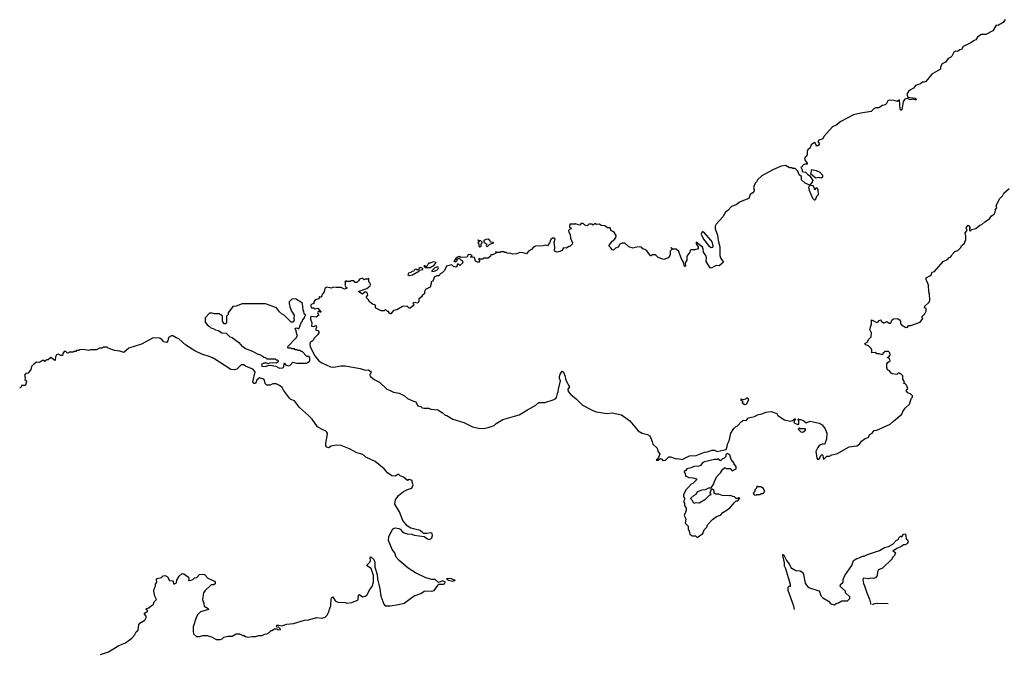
# Model space of a CAD drawing. Extents: x 2029662 to 2246637, y 225654 to 401419.
# Tile 8 of 256: x 2070372 to 2082208, y 260245 to 267881. Entities that reach past the tile are written whole.
import ezdxf

# ---------------------------------------------------------------- set-up
doc = ezdxf.new("R2010")
doc.units = 0

msp = doc.modelspace()

# ---------------------------------------------------------------- linework, layer by layer
at = {"layer": '0CON20XD'}
for points in [[(2082219, 267881), (2082195, 267848), (2082160, 267825), (2082135, 267812), (2082110, 267815), (2082070, 267745), (2081985, 267702), (2081935, 267702), (2081915, 267692), (2081885, 267670), (2081865, 267638), (2081845, 267632), (2081806, 267604), (2081714, 267556), (2081695, 267520), (2081675, 267518), (2081645, 267498), (2081625, 267500), (2081601, 267489), (2081579, 267441), (2081565, 267428), (2081532, 267415), (2081501, 267369), (2081461, 267349), (2081440, 267315), (2081442, 267285), (2081338, 267225), (2081264, 267136), (2081245, 267128), (2081223, 267127), (2081202, 267108), (2081142, 267088), (2081118, 267055), (2081082, 267038), (2081058, 267015), (2081038, 266985), (2081050, 266950), (2081135, 266936), (2081149, 266925)], [(2081149, 266925), (2081146, 266914), (2081115, 266923), (2081078, 266918), (2081044, 266934), (2081011, 266925), (2080994, 266897), (2080978, 266795), (2080965, 266790), (2080958, 266805), (2080948, 266918), (2080925, 266898), (2080885, 266910), (2080825, 266914), (2080807, 266903), (2080787, 266865), (2080775, 266857), (2080745, 266849), (2080699, 266821), (2080665, 266822), (2080641, 266809), (2080606, 266774), (2080483, 266757), (2080395, 266736), (2080243, 266657), (2080187, 266613), (2080145, 266592), (2080040, 266475), (2080025, 266448), (2079977, 266433), (2079968, 266415), (2079988, 266385), (2079970, 266365), (2079955, 266360), (2079945, 266370), (2079935, 266400), (2079925, 266402), (2079888, 266375), (2079875, 266340), (2079848, 266315), (2079838, 266295), (2079840, 266255), (2079808, 266215), (2079813, 266185), (2079840, 266155), (2079837, 266143), (2079813, 266143), (2079790, 266135), (2079778, 266112), (2079762, 266105), (2079780, 266075), (2079780, 266055), (2079820, 266045), (2079841, 266021), (2079870, 266000), (2079907, 265947), (2079900, 265925), (2079870, 265890), (2079813, 265913), (2079772, 265952), (2079770, 265995), (2079744, 266014), (2079725, 266060), (2079695, 266090), (2079665, 266090), (2079657, 266097), (2079625, 266100), (2079577, 266127), (2079525, 266117), (2079424, 266076), (2079295, 266003), (2079242, 265955), (2079229, 265931), (2079212, 265915), (2079193, 265863), (2079200, 265835), (2079198, 265815), (2079185, 265798), (2079154, 265776), (2079139, 265731), (2079035, 265690), (2078985, 265652), (2078930, 265635), (2078886, 265584), (2078857, 265563), (2078823, 265507), (2078745, 265420), (2078732, 265395), (2078732, 265365), (2078759, 265289), (2078768, 265225), (2078788, 265148), (2078787, 265045), (2078799, 265009), (2078832, 264965), (2078782, 264918), (2078745, 264923), (2078685, 264892), (2078672, 264895), (2078625, 264970), (2078628, 265015), (2078621, 265045), (2078592, 265085), (2078590, 265125), (2078579, 265145), (2078505, 265202), (2078504, 265185), (2078529, 265149), (2078527, 265125), (2078489, 265111), (2078445, 265112), (2078434, 265106), (2078427, 265083), (2078392, 265035), (2078393, 264987), (2078370, 264955), (2078377, 264917), (2078365, 264910), (2078352, 264965), (2078323, 265013), (2078295, 265090), (2078265, 265120), (2078225, 265120), (2078205, 265140), (2078200, 265135), (2078210, 265130), (2078210, 265115), (2078191, 265095), (2078190, 265055), (2078182, 265035), (2078166, 265014), (2078115, 264997), (2078049, 265019), (2078015, 265050), (2077975, 265050), (2077965, 265040), (2077955, 265040), (2077910, 265100), (2077887, 265117), (2077865, 265122), (2077845, 265142), (2077817, 265147), (2077765, 265140), (2077745, 265130), (2077695, 265148), (2077645, 265190), (2077615, 265192), (2077585, 265180), (2077568, 265142), (2077535, 265130), (2077512, 265108), (2077495, 265110), (2077480, 265135), (2077458, 265155), (2077458, 265165), (2077494, 265216), (2077515, 265228), (2077540, 265255), (2077542, 265285), (2077515, 265330), (2077482, 265342), (2077470, 265375), (2077438, 265378), (2077405, 265400), (2077363, 265403), (2077342, 265422), (2077308, 265418), (2077285, 265430), (2077265, 265410), (2077255, 265420), (2077215, 265420), (2077195, 265400), (2077165, 265410), (2077145, 265428), (2077123, 265427), (2077105, 265410), (2077062, 265422), (2077055, 265430), (2077045, 265420), (2076985, 265420), (2076980, 265385), (2076998, 265378), (2077000, 265365), (2076982, 265358), (2076970, 265345), (2076972, 265325), (2076988, 265295), (2076993, 265253), (2077017, 265197), (2077015, 265180), (2076985, 265150), (2076975, 265150), (2076947, 265133), (2076910, 265135), (2076890, 265105), (2076865, 265092), (2076835, 265082), (2076800, 265095), (2076807, 265145), (2076799, 265205), (2076810, 265245), (2076802, 265252), (2076778, 265252), (2076758, 265235), (2076742, 265195), (2076715, 265160), (2076695, 265167), (2076665, 265158), (2076573, 265157), (2076550, 265145), (2076523, 265117), (2076490, 265095), (2076465, 265062), (2076426, 265076), (2076385, 265078), (2076345, 265062), (2076295, 265058), (2076275, 265067), (2076233, 265073), (2076225, 265080), (2076205, 265080), (2076195, 265088), (2076155, 265088), (2076145, 265080), (2076115, 265080), (2076095, 265088), (2076090, 265085), (2076098, 265072), (2076055, 265052), (2076035, 265050), (2076030, 265035), (2076005, 265010), (2075955, 265010), (2075935, 264998), (2075905, 265000), (2075892, 265008), (2075890, 264995), (2075900, 264985), (2075898, 264975), (2075890, 264965), (2075877, 264963), (2075850, 264975), (2075838, 265018), (2075792, 265022), (2075795, 265030), (2075808, 265032), (2075810, 265045), (2075786, 265056), (2075765, 265053), (2075746, 265024), (2075675, 265018), (2075655, 265030), (2075642, 265028), (2075615, 265008), (2075592, 264972), (2075618, 264972), (2075630, 264985), (2075632, 264998), (2075655, 265010), (2075675, 264990), (2075690, 264985), (2075700, 264955), (2075665, 264922), (2075645, 264940), (2075632, 264938), (2075630, 264915), (2075615, 264902), (2075585, 264910), (2075565, 264930), (2075504, 264916), (2075478, 264865), (2075450, 264835), (2075427, 264823), (2075415, 264800), (2075385, 264800), (2075360, 264785), (2075340, 264735), (2075320, 264725), (2075320, 264705), (2075307, 264663), (2075252, 264635), (2075238, 264612), (2075237, 264583), (2075214, 264566), (2075203, 264547), (2075172, 264518), (2075170, 264485), (2075160, 264475), (2075145, 264470), (2075125, 264478), (2075110, 264475), (2075100, 264465), (2075108, 264458), (2075110, 264445), (2075065, 264410), (2075055, 264410), (2075032, 264432), (2074975, 264428), (2074905, 264388), (2074865, 264380), (2074835, 264340), (2074825, 264340), (2074810, 264355), (2074808, 264368), (2074795, 264370), (2074775, 264390), (2074765, 264390), (2074752, 264378), (2074718, 264378), (2074655, 264410), (2074650, 264415), (2074650, 264445), (2074615, 264458), (2074577, 264487), (2074563, 264513), (2074540, 264535), (2074540, 264545), (2074558, 264565), (2074549, 264599), (2074524, 264606), (2074495, 264580), (2074450, 264605), (2074450, 264615), (2074465, 264618), (2074545, 264648), (2074585, 264680), (2074590, 264695), (2074585, 264710), (2074570, 264725), (2074568, 264768), (2074555, 264760), (2074525, 264760), (2074515, 264750), (2074495, 264770), (2074455, 264760), (2074445, 264740), (2074425, 264720), (2074405, 264720), (2074387, 264737), (2074375, 264740), (2074355, 264740), (2074345, 264730), (2074305, 264730), (2074293, 264737), (2074280, 264725), (2074290, 264715), (2074280, 264685), (2074294, 264664), (2074310, 264655), (2074300, 264645), (2074275, 264640), (2074235, 264660), (2074175, 264658), (2074145, 264662), (2074115, 264652), (2074065, 264662), (2074040, 264645), (2074032, 264608), (2074008, 264575), (2074000, 264545), (2073985, 264540), (2073975, 264550), (2073968, 264522), (2073925, 264510), (2073910, 264485), (2073910, 264465), (2073885, 264460), (2073872, 264445), (2073871, 264431), (2073880, 264415), (2073905, 264412), (2073925, 264400), (2073955, 264408), (2073998, 264362), (2073985, 264360), (2073975, 264370), (2073962, 264368), (2073952, 264355), (2073970, 264325), (2073937, 264303), (2073875, 264308), (2073868, 264302), (2073868, 264278), (2073882, 264235), (2073880, 264195), (2073905, 264188), (2073935, 264200), (2073940, 264175), (2073933, 264167), (2073932, 264145), (2073955, 264140), (2073967, 264127), (2073968, 264115), (2073956, 264094), (2073910, 264045), (2073905, 264030), (2073885, 264010), (2073875, 264010), (2073862, 263998), (2073858, 263975), (2073862, 263945), (2073920, 263835), (2073970, 263775), (2074003, 263753), (2074110, 263705), (2074145, 263700), (2074235, 263718), (2074283, 263717), (2074465, 263686), (2074525, 263664), (2074565, 263666), (2074598, 263645), (2074582, 263608), (2074585, 263592), (2074635, 263553), (2074699, 263519), (2074785, 263434), (2074825, 263421), (2074865, 263399), (2074935, 263387), (2074996, 263356), (2075033, 263323), (2075085, 263298), (2075134, 263284), (2075149, 263245), (2075160, 263235), (2075195, 263227), (2075212, 263212), (2075233, 263207), (2075285, 263206), (2075315, 263194), (2075400, 263185), (2075450, 263155), (2075485, 263122), (2075507, 263117), (2075580, 263075), (2075710, 263035), (2075815, 262983), (2075885, 262967), (2075946, 262964), (2076005, 262973), (2076075, 263000), (2076099, 263021), (2076181, 263069), (2076375, 263126), (2076475, 263188), (2076575, 263241), (2076614, 263276), (2076685, 263276), (2076785, 263308), (2076818, 263325), (2076826, 263335), (2076836, 263385), (2076846, 263405), (2076848, 263435), (2076872, 263535), (2076860, 263565), (2076862, 263588), (2076870, 263615), (2076895, 263652), (2076908, 263638), (2076925, 263598), (2076936, 263545), (2076980, 263465), (2076960, 263435), (2076966, 263406), (2076992, 263375), (2077066, 263315), (2077138, 263242), (2077252, 263182), (2077304, 263164), (2077435, 263144), (2077495, 263152), (2077608, 263128), (2077706, 263055), (2077805, 262936), (2077856, 262906), (2077920, 262890), (2077947, 262875), (2077976, 262806), (2077982, 262775), (2078034, 262724), (2078045, 262690), (2078068, 262655), (2078052, 262615), (2078022, 262582), (2078045, 262583), (2078075, 262600), (2078093, 262593), (2078105, 262578), (2078135, 262582)], [(2080005, 265973), (2079975, 265982), (2079944, 265974), (2079882, 266022), (2079895, 266080), (2079945, 266068), (2079990, 266045), (2080022, 266012), (2080022, 265985), (2080005, 265973)], [(2078135, 262582), (2078175, 262621), (2078195, 262622), (2078265, 262598), (2078285, 262600), (2078335, 262590), (2078425, 262632), (2078505, 262636), (2078605, 262679), (2078635, 262681), (2078695, 262703), (2078725, 262701), (2078755, 262687), (2078865, 262710), (2078878, 262745), (2078880, 262775), (2078901, 262815), (2078921, 262905), (2078956, 262964), (2078975, 262984), (2079000, 262995), (2079049, 263045), (2079075, 263061), (2079105, 263060), (2079135, 263089), (2079205, 263108), (2079243, 263127), (2079295, 263138), (2079345, 263160), (2079405, 263166), (2079472, 263142), (2079487, 263117), (2079565, 263068), (2079635, 263052), (2079662, 263058), (2079673, 263067), (2079685, 263078), (2079698, 263078), (2079680, 263045), (2079682, 263035), (2079690, 263025), (2079725, 263010), (2079740, 263015), (2079740, 263045), (2079730, 263075), (2079735, 263080), (2079745, 263070), (2079762, 263072), (2079800, 263055), (2079825, 263030), (2079875, 263052), (2079984, 263026), (2080018, 263005), (2080055, 262958), (2080076, 262905), (2080069, 262835), (2080045, 262770), (2080025, 262777), (2079984, 262756), (2079966, 262735), (2079942, 262685), (2079954, 262605), (2079965, 262590), (2079985, 262603), (2080002, 262638), (2080015, 262648), (2080028, 262638), (2080035, 262590), (2080075, 262630), (2080105, 262630), (2080134, 262646), (2080195, 262657), (2080345, 262740), (2080435, 262754), (2080467, 262775), (2080492, 262808), (2080537, 262843), (2080570, 262855), (2080591, 262889), (2080618, 262905), (2080645, 262940), (2080675, 262942), (2080838, 263015), (2080875, 263052), (2080978, 263135), (2080988, 263165), (2081018, 263205), (2081068, 263255), (2081083, 263307), (2081092, 263328), (2081105, 263340), (2081106, 263355), (2081085, 263376), (2081050, 263390), (2081028, 263415), (2081048, 263445), (2081033, 263483), (2081015, 263500), (2081000, 263505), (2081008, 263525), (2080990, 263555), (2080990, 263595), (2080965, 263620), (2080955, 263620), (2080945, 263630), (2080932, 263628), (2080915, 263612), (2080865, 263618), (2080847, 263627), (2080828, 263655), (2080806, 263666), (2080798, 263695), (2080798, 263742), (2080811, 263759), (2080838, 263775), (2080825, 263810), (2080800, 263815), (2080818, 263822), (2080838, 263845), (2080832, 263872), (2080818, 263888), (2080775, 263888), (2080750, 263865), (2080745, 263850), (2080705, 263860), (2080675, 263860), (2080655, 263878), (2080615, 263872), (2080614, 263905), (2080606, 263926), (2080576, 263956), (2080545, 263967), (2080530, 263985), (2080559, 264001), (2080578, 264035), (2080608, 264065), (2080611, 264115), (2080590, 264155), (2080610, 264220), (2080612, 264268), (2080675, 264238), (2080693, 264247), (2080705, 264262), (2080725, 264270), (2080730, 264255), (2080755, 264232), (2080765, 264232), (2080795, 264250), (2080825, 264230), (2080845, 264230), (2080858, 264265), (2080875, 264280), (2080925, 264287), (2080949, 264269), (2080962, 264255), (2080962, 264225), (2080971, 264211), (2081025, 264176), (2081045, 264183), (2081058, 264202), (2081085, 264203), (2081198, 264242), (2081228, 264285), (2081220, 264295), (2081222, 264308), (2081255, 264340), (2081268, 264375), (2081270, 264405), (2081250, 264415), (2081253, 264435), (2081306, 264484), (2081312, 264505), (2081308, 264578), (2081300, 264605), (2081298, 264685), (2081270, 264755), (2081268, 264775), (2081315, 264798), (2081328, 264812), (2081340, 264845), (2081369, 264851), (2081475, 264972), (2081526, 264994), (2081545, 265020), (2081560, 265025), (2081575, 265040), (2081580, 265055), (2081615, 265092), (2081650, 265105), (2081683, 265137), (2081697, 265163), (2081729, 265191), (2081747, 265235), (2081746, 265275), (2081736, 265315), (2081760, 265345), (2081748, 265375), (2081772, 265408), (2081788, 265398), (2081790, 265385), (2081800, 265375), (2081790, 265365), (2081790, 265345), (2081805, 265340), (2081812, 265358), (2081865, 265370), (2081913, 265407), (2081940, 265415), (2081975, 265450), (2082030, 265485), (2082055, 265520), (2082085, 265540), (2082097, 265563), (2082102, 265595), (2082118, 265615), (2082112, 265645), (2082155, 265730), (2082188, 265762), (2082202, 265795), (2082265, 265850)], [(2079935, 265710), (2079925, 265710), (2079905, 265730), (2079866, 265825), (2079860, 265865), (2079870, 265890), (2079910, 265885), (2079910, 265875), (2079920, 265865), (2079922, 265842), (2079938, 265842), (2079945, 265860), (2079967, 265837), (2079970, 265775), (2079950, 265755), (2079935, 265710)], [(2078685, 265141), (2078705, 265144), (2078709, 265155), (2078700, 265195), (2078685, 265225), (2078595, 265324), (2078585, 265330), (2078575, 265328), (2078565, 265302), (2078592, 265242), (2078653, 265163), (2078685, 265141)], [(2075905, 265148), (2075915, 265152), (2075920, 265155), (2075918, 265182), (2075930, 265195), (2075930, 265205), (2075915, 265220), (2075890, 265220), (2075885, 265230), (2075880, 265225), (2075890, 265220), (2075890, 265205), (2075880, 265195), (2075890, 265185), (2075892, 265155), (2075905, 265148)], [(2075995, 265153), (2076025, 265180), (2076070, 265195), (2076065, 265200), (2076032, 265202), (2076028, 265218), (2076005, 265240), (2075975, 265238), (2075950, 265225), (2075950, 265205), (2075988, 265178), (2075980, 265165), (2075982, 265155), (2075995, 265153)], [(2075055, 264804), (2075095, 264810), (2075170, 264855), (2075182, 264868), (2075220, 264875), (2075218, 264888), (2075185, 264900), (2075172, 264888), (2075165, 264870), (2075145, 264870), (2075135, 264880), (2075115, 264870), (2075110, 264855), (2075085, 264850), (2075075, 264840), (2075045, 264830), (2075040, 264815), (2075055, 264804)], [(2075245, 264900), (2075305, 264901), (2075355, 264928), (2075378, 264958), (2075343, 264967), (2075305, 264950), (2075285, 264950), (2075265, 264910), (2075255, 264910), (2075245, 264920), (2075232, 264918), (2075245, 264900)], [(2075325, 264852), (2075355, 264854), (2075385, 264868), (2075402, 264885), (2075408, 264895), (2075403, 264903), (2075394, 264906), (2075364, 264896), (2075325, 264860), (2075325, 264852)], [(2073495, 263688), (2073535, 263692), (2073548, 263705), (2073550, 263745), (2073555, 263750), (2073567, 263727), (2073604, 263716), (2073623, 263725), (2073655, 263760), (2073705, 263750), (2073825, 263750), (2073835, 263760), (2073848, 263762), (2073860, 263775), (2073860, 263815), (2073845, 263830), (2073825, 263830), (2073768, 263888), (2073755, 263890), (2073745, 263900), (2073715, 263900), (2073705, 263910), (2073685, 263910), (2073675, 263920), (2073645, 263920), (2073635, 263930), (2073605, 263930), (2073590, 263945), (2073700, 264055), (2073710, 264085), (2073703, 264093), (2073697, 264137), (2073683, 264167), (2073695, 264172), (2073728, 264162), (2073760, 264245), (2073770, 264255), (2073770, 264265), (2073797, 264293), (2073800, 264315), (2073810, 264325), (2073792, 264342), (2073787, 264375), (2073778, 264385), (2073770, 264465), (2073745, 264490), (2073710, 264505), (2073697, 264517), (2073655, 264522), (2073645, 264520), (2073613, 264487), (2073610, 264465), (2073621, 264425), (2073640, 264375), (2073671, 264325), (2073666, 264286), (2073673, 264265), (2073655, 264240), (2073635, 264240), (2073550, 264325), (2073530, 264335), (2073497, 264367), (2073460, 264415), (2073325, 264462), (2073045, 264462), (2072975, 264432), (2072935, 264428), (2072880, 264355), (2072877, 264333), (2072860, 264315), (2072860, 264235), (2072845, 264220), (2072832, 264222), (2072810, 264255), (2072810, 264315), (2072795, 264330), (2072785, 264330), (2072775, 264340), (2072715, 264340), (2072685, 264350), (2072652, 264348), (2072600, 264295), (2072603, 264243), (2072630, 264205), (2072650, 264195), (2072670, 264175), (2072697, 264167), (2072725, 264148), (2072762, 264142), (2072803, 264113), (2072855, 264110), (2072900, 264065), (2072925, 264058), (2073006, 263996), (2073045, 263950), (2073055, 263950), (2073085, 263923), (2073172, 263892), (2073225, 263860), (2073265, 263850), (2073275, 263840), (2073288, 263838), (2073305, 263820), (2073328, 263818), (2073345, 263800), (2073445, 263800), (2073455, 263790), (2073468, 263788), (2073478, 263778), (2073480, 263765), (2073455, 263750), (2073415, 263752), (2073373, 263747), (2073365, 263740), (2073345, 263748), (2073305, 263748), (2073282, 263735), (2073278, 263725), (2073284, 263714), (2073325, 263707), (2073355, 263722), (2073385, 263723), (2073452, 263712), (2073495, 263688)], [(2071342, 260245), (2071440, 260275), (2071565, 260350), (2071645, 260382), (2071721, 260439), (2071754, 260476), (2071772, 260515), (2071796, 260535), (2071803, 260605), (2071815, 260620), (2071875, 260658), (2071898, 260695), (2071890, 260710), (2071869, 260735), (2071908, 260765), (2071908, 260775), (2071894, 260784), (2071898, 260795), (2071926, 260804), (2071955, 260832), (2071975, 260840), (2071990, 260875), (2072018, 260905), (2071998, 260945), (2071984, 261005), (2071989, 261035), (2072004, 261065), (2072005, 261090), (2072020, 261115), (2072018, 261145), (2072025, 261158), (2072075, 261168), (2072095, 261188), (2072120, 261195), (2072148, 261178), (2072174, 261134), (2072209, 261129), (2072218, 261118), (2072222, 261095), (2072235, 261092), (2072256, 261105), (2072263, 261137), (2072291, 261185), (2072325, 261218), (2072345, 261213), (2072402, 261175), (2072407, 261155), (2072400, 261135), (2072405, 261134), (2072435, 261136), (2072454, 261146), (2072472, 261165), (2072502, 261168), (2072535, 261204), (2072565, 261211), (2072595, 261204), (2072635, 261163), (2072712, 261125), (2072720, 261115), (2072720, 261095), (2072707, 261083), (2072675, 261080), (2072665, 261073), (2072603, 261015), (2072582, 260985), (2072570, 260905), (2072586, 260856), (2072588, 260825), (2072638, 260795), (2072642, 260785), (2072544, 260756), (2072514, 260726), (2072495, 260688), (2072458, 260575), (2072458, 260525), (2072463, 260493), (2072498, 260458), (2072532, 260458), (2072575, 260470), (2072625, 260470), (2072677, 260457), (2072735, 260422), (2072787, 260423), (2072805, 260430), (2072828, 260452), (2072875, 260462), (2072927, 260463), (2072975, 260490), (2073015, 260490), (2073053, 260473), (2073072, 260472), (2073088, 260458), (2073115, 260450), (2073165, 260460), (2073205, 260458), (2073245, 260472), (2073287, 260473), (2073313, 260487), (2073345, 260492), (2073373, 260507), (2073395, 260530), (2073405, 260530), (2073435, 260550), (2073465, 260550), (2073475, 260540), (2073508, 260542), (2073508, 260548), (2073487, 260567), (2073462, 260572), (2073458, 260585), (2073465, 260597), (2073488, 260598), (2073525, 260587), (2073585, 260607), (2073665, 260616), (2073794, 260656), (2073845, 260662), (2073945, 260687), (2074005, 260680), (2074045, 260692), (2074068, 260715), (2074088, 260755), (2074095, 260790), (2074113, 260827), (2074118, 260912), (2074125, 260930), (2074135, 260937), (2074165, 260888), (2074195, 260872), (2074283, 260867), (2074305, 260862), (2074363, 260867), (2074434, 260896), (2074440, 260905), (2074445, 260958), (2074455, 260966), (2074495, 260937), (2074525, 260943), (2074545, 260958), (2074580, 261025), (2074608, 261062), (2074626, 261114), (2074624, 261195), (2074596, 261276), (2074542, 261315), (2074582, 261355), (2074590, 261375), (2074584, 261406), (2074595, 261420), (2074628, 261385), (2074642, 261355), (2074640, 261295), (2074669, 261205), (2074674, 261154), (2074703, 261033), (2074713, 260945), (2074748, 260848), (2074765, 260830), (2074825, 260828), (2074926, 260844), (2074995, 260862), (2075115, 260950), (2075195, 260977), (2075236, 261004), (2075255, 261010), (2075325, 261004), (2075354, 261015), (2075398, 261072), (2075405, 261090), (2075465, 261090), (2075483, 261097), (2075486, 261116), (2075466, 261126), (2075447, 261127), (2075405, 261110), (2075365, 261146), (2075326, 261146), (2075255, 261164), (2075129, 261225), (2075041, 261281), (2074933, 261373), (2074899, 261415), (2074882, 261465), (2074848, 261505), (2074805, 261615), (2074809, 261661), (2074849, 261741), (2074863, 261757), (2074885, 261768), (2074931, 261761), (2074945, 261752), (2074975, 261718), (2074995, 261707), (2075035, 261694), (2075085, 261692), (2075115, 261677), (2075235, 261662), (2075274, 261634), (2075293, 261627), (2075315, 261634), (2075326, 261645), (2075336, 261676), (2075329, 261699), (2075315, 261707), (2075265, 261700), (2075225, 261700), (2075220, 261705), (2075185, 261733), (2075074, 261764), (2075030, 261790), (2074977, 261855), (2074938, 261958), (2074883, 262053), (2074891, 262105), (2074925, 262158), (2074985, 262204), (2075035, 262230), (2075087, 262245), (2075102, 262285), (2075090, 262315), (2075090, 262335), (2075055, 262347), (2075035, 262338), (2074985, 262377), (2074945, 262393), (2074925, 262412), (2074885, 262388), (2074845, 262392), (2074795, 262428), (2074752, 262475), (2074646, 262566), (2074535, 262618), (2074515, 262638), (2074484, 262654), (2074425, 262670), (2074335, 262717), (2074235, 262757), (2074177, 262763), (2074115, 262748), (2074085, 262728), (2074065, 262738), (2074052, 262755), (2074052, 262785), (2074068, 262868), (2074072, 262905), (2074065, 262920), (2074050, 262935), (2074015, 262948), (2073954, 262984), (2073887, 263075), (2073845, 263120), (2073735, 263214), (2073675, 263294), (2073632, 263312), (2073616, 263326), (2073544, 263424), (2073528, 263455), (2073495, 263478), (2073455, 263498), (2073415, 263498), (2073385, 263483), (2073344, 263484), (2073323, 263503), (2073316, 263545), (2073306, 263556), (2073255, 263572), (2073223, 263545), (2073208, 263505), (2073190, 263505), (2073174, 263525), (2073204, 263645), (2073176, 263676), (2073085, 263712), (2073065, 263728), (2073035, 263730), (2072984, 263676), (2072955, 263666), (2072911, 263671), (2072704, 263804), (2072660, 263825), (2072560, 263855), (2072478, 263895), (2072368, 263965), (2072285, 264042), (2072253, 264053), (2072215, 264078), (2072195, 264078), (2072162, 264055), (2072151, 264015), (2072135, 263997), (2072104, 264004), (2072085, 264028), (2072057, 264047), (2071978, 264052), (2071835, 263977), (2071685, 263927), (2071625, 263878), (2071575, 263893), (2071511, 263901), (2071435, 263930), (2071425, 263940), (2071375, 263940), (2071365, 263930), (2071333, 263927), (2071295, 263910), (2071225, 263908), (2071205, 263900), (2071135, 263912), (2071095, 263910), (2071085, 263900), (2071055, 263900), (2071045, 263890), (2071025, 263890), (2071015, 263880), (2070965, 263880), (2070955, 263870), (2070942, 263872), (2070925, 263890), (2070905, 263890), (2070890, 263865), (2070885, 263840), (2070865, 263840), (2070835, 263857), (2070813, 263847), (2070801, 263825), (2070800, 263785), (2070795, 263780), (2070745, 263818), (2070715, 263790), (2070695, 263790), (2070675, 263770), (2070665, 263780), (2070645, 263780), (2070612, 263758), (2070575, 263760), (2070537, 263733), (2070513, 263707), (2070505, 263670), (2070472, 263628), (2070445, 263623), (2070430, 263605), (2070438, 263575), (2070432, 263552), (2070448, 263538), (2070452, 263525), (2070440, 263485), (2070435, 263480), (2070392, 263478), (2070390, 263465), (2070372, 263448)], [(2079085, 263248), (2079062, 263265), (2079060, 263275), (2079070, 263285), (2079045, 263300), (2079045, 263320), (2079075, 263310), (2079101, 263319), (2079115, 263332), (2079125, 263330), (2079132, 263305), (2079105, 263250), (2079085, 263248)], [(2079785, 262920), (2079818, 262942), (2079818, 262958), (2079755, 262960), (2079745, 262970), (2079730, 262955), (2079762, 262922), (2079785, 262920)], [(2078515, 261652), (2078585, 261700), (2078602, 261745), (2078632, 261775), (2078642, 261805), (2078701, 261869), (2078750, 261905), (2078795, 261920), (2078825, 261950), (2078878, 261982), (2078895, 262000), (2078905, 262000), (2078961, 262069), (2078985, 262090), (2079005, 262090), (2079030, 262125), (2079015, 262130), (2079005, 262120), (2078985, 262120), (2078965, 262140), (2078943, 262143), (2078915, 262158), (2078905, 262152), (2078815, 262158), (2078775, 262172), (2078743, 262173), (2078722, 262182), (2078720, 262215), (2078695, 262232), (2078683, 262227), (2078670, 262185), (2078680, 262175), (2078678, 262162), (2078665, 262160), (2078610, 262105), (2078540, 262065), (2078497, 262067), (2078475, 262060), (2078460, 262095), (2078440, 262115), (2078440, 262125), (2078475, 262158), (2078505, 262172), (2078524, 262206), (2078575, 262224), (2078615, 262229), (2078655, 262250), (2078685, 262250), (2078718, 262295), (2078720, 262315), (2078751, 262385), (2078795, 262428), (2078821, 262469), (2078845, 262490), (2078855, 262490), (2078865, 262480), (2078912, 262482), (2078935, 262453), (2078983, 262477), (2078986, 262506), (2078962, 262532), (2078960, 262545), (2078925, 262590), (2078908, 262645), (2078893, 262653), (2078885, 262660), (2078872, 262658), (2078860, 262645), (2078860, 262625), (2078838, 262602), (2078822, 262598), (2078797, 262573), (2078765, 262598), (2078755, 262590), (2078725, 262590), (2078605, 262560), (2078585, 262552), (2078555, 262518), (2078535, 262507), (2078475, 262506), (2078445, 262488), (2078390, 262475), (2078380, 262455), (2078360, 262445), (2078360, 262435), (2078370, 262425), (2078375, 262390), (2078385, 262390), (2078415, 262372), (2078465, 262368), (2078510, 262355), (2078510, 262345), (2078500, 262335), (2078465, 262302), (2078445, 262292), (2078409, 262251), (2078378, 262225), (2078352, 262165), (2078353, 262143), (2078368, 262115), (2078350, 262085), (2078362, 262062), (2078362, 262035), (2078383, 262003), (2078383, 261975), (2078358, 261915), (2078378, 261875), (2078370, 261825), (2078407, 261787), (2078408, 261755), (2078422, 261725), (2078430, 261685), (2078455, 261672), (2078495, 261670), (2078515, 261652)], [(2079225, 262162), (2079235, 262170), (2079275, 262170), (2079285, 262180), (2079308, 262182), (2079330, 262205), (2079315, 262240), (2079282, 262262), (2079245, 262260), (2079232, 262268), (2079230, 262245), (2079210, 262225), (2079210, 262205), (2079190, 262185), (2079203, 262163), (2079225, 262162)], [(2079688, 260786), (2079680, 260825), (2079612, 261015), (2079610, 261055), (2079625, 261070), (2079638, 261062), (2079637, 261085), (2079584, 261275), (2079568, 261305), (2079568, 261345), (2079544, 261435), (2079545, 261446), (2079555, 261447), (2079592, 261375), (2079622, 261335), (2079645, 261280), (2079655, 261282), (2079703, 261253), (2079755, 261250), (2079785, 261230), (2079796, 261206), (2079813, 261103), (2079825, 261080), (2079855, 261050), (2079978, 261008), (2079992, 260992), (2079993, 260973), (2080008, 260945), (2080028, 260925), (2080093, 260883), (2080125, 260852), (2080165, 260840), (2080195, 260860), (2080217, 260863), (2080255, 260890), (2080325, 260890), (2080350, 260915), (2080350, 260935), (2080300, 260985), (2080300, 261005), (2080230, 261065), (2080238, 261072), (2080240, 261085), (2080270, 261115), (2080270, 261145), (2080290, 261195), (2080376, 261314), (2080394, 261376), (2080435, 261400), (2080465, 261405), (2080505, 261425), (2080525, 261425), (2080563, 261447), (2080710, 261495), (2080770, 261530), (2080818, 261542), (2080868, 261572), (2080912, 261618), (2080928, 261622), (2080938, 261632), (2080940, 261645), (2080962, 261668), (2080975, 261660), (2080995, 261692), (2081015, 261693), (2081024, 261675), (2081029, 261635), (2081043, 261623), (2081051, 261605), (2081043, 261577), (2081017, 261563), (2080995, 261561), (2080975, 261546), (2080915, 261520), (2080890, 261500), (2080870, 261495), (2080900, 261465), (2080890, 261435), (2080860, 261405), (2080860, 261395), (2080848, 261382), (2080758, 261292), (2080745, 261280), (2080695, 261260), (2080683, 261237), (2080678, 261195), (2080660, 261165), (2080635, 261158), (2080595, 261160), (2080575, 261152), (2080515, 261160), (2080507, 261145), (2080515, 261098), (2080529, 261069), (2080554, 260984), (2080587, 260907), (2080605, 260843)], [(2075575, 261127), (2075605, 261132), (2075607, 261137), (2075595, 261137), (2075555, 261156), (2075502, 261155), (2075525, 261138), (2075575, 261127)], [(2080622, 260844), (2080635, 260852), (2080675, 260862), (2080813, 260856)]]:
    msp.add_lwpolyline(points, dxfattribs=at)

doc.saveas('drawing.dxf')
